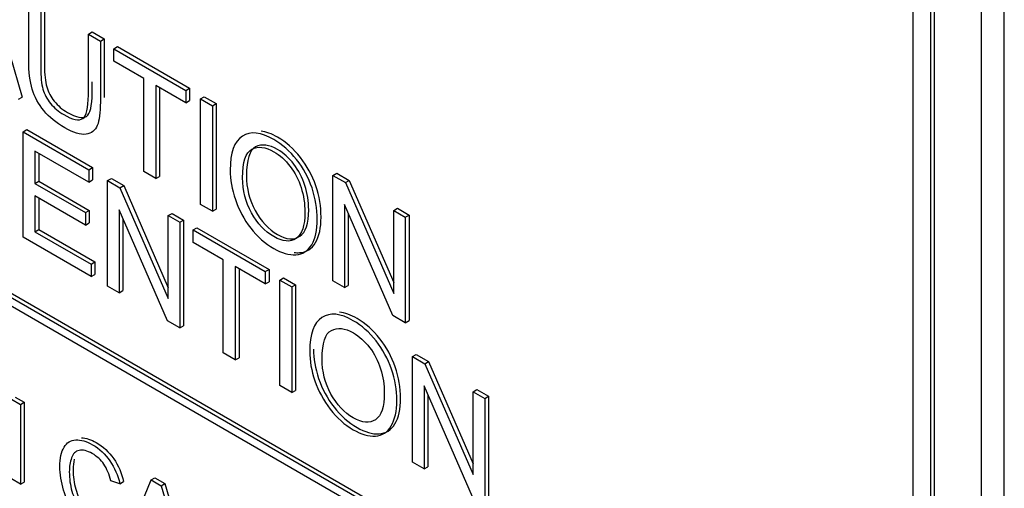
# Model space of a CAD drawing. Header units: inches. Extents: x 2 to 538, y -2 to 358.
# Tile 104 of 119: x 510.662 to 511.584, y 266.847 to 267.285. Entities that reach past the tile are written whole.
import ezdxf

# ---------------------------------------------------------------- set-up
doc = ezdxf.new("R2010")
doc.units = ezdxf.units.IN
doc.header["$MEASUREMENT"] = 0
doc.layers.add('Default', color=7, linetype='Continuous')
doc.layers.add('LAB20180', color=7, linetype='Continuous')

# ---------------------------------------------------------------- blocks, each defined once
blk = doc.blocks.new('SE6')
at = {"layer": 'LAB20180', "color": 7, "linetype": 'Continuous'}
for p, q in [((511.58423, 265.52508), (511.58423, 268.58695)), ((511.56302, 265.51284), (511.56302, 268.5747)), ((511.49903, 265.69917), (511.49903, 268.45409)), ((511.51529, 265.68978), (511.51529, 268.4447)), ((511.51882, 265.69182), (511.51882, 268.44674)), ((510.63007, 267.33173), (510.66475, 267.21293)), ((510.72666, 267.27188), (510.73019, 267.27392)), ((510.72666, 267.27188), (510.73793, 267.26537)), ((510.73019, 267.27392), (510.74147, 267.26741)), ((510.73793, 267.26537), (510.74147, 267.26741)), ((510.7504, 267.25817), (510.75394, 267.26021)), ((510.7504, 267.2466), (510.7504, 267.25817)), ((510.7504, 267.25817), (510.81789, 267.21921)), ((510.75394, 267.26021), (510.82143, 267.22125)), ((510.77848, 267.23039), (510.7504, 267.2466)), ((510.77848, 267.14319), (510.77848, 267.23039)), ((510.81789, 267.20763), (510.78976, 267.22388)), ((510.78976, 267.22388), (510.78976, 267.13668)), ((510.79329, 267.22184), (510.79329, 267.13872)), ((510.81789, 267.21921), (510.82143, 267.22125)), ((510.81789, 267.21921), (510.81789, 267.20763)), ((510.82143, 267.22125), (510.82143, 267.20967)), ((510.66122, 267.21089), (510.66475, 267.21293)), ((510.81789, 267.20763), (510.82143, 267.20967)), ((510.83156, 267.21132), (510.8351, 267.21336)), ((510.83156, 267.11254), (510.83156, 267.21132)), ((510.83156, 267.21132), (510.84278, 267.20484)), ((510.8351, 267.21336), (510.84632, 267.20688)), ((510.84278, 267.20484), (510.84632, 267.20688)), ((510.84632, 267.20688), (510.84632, 267.10811)), ((510.84278, 267.20484), (510.84278, 267.10606)), ((510.66549, 267.18054), (510.66903, 267.18258)), ((510.66549, 267.0817), (510.66549, 267.18054)), ((510.66549, 267.18054), (510.72717, 267.14493)), ((510.66903, 267.18258), (510.7307, 267.14697)), ((510.41043, 267.16624), (511.11754, 266.75799)), ((510.41397, 267.16828), (511.12108, 266.76003)), ((510.72717, 267.13336), (510.67671, 267.16249)), ((510.67671, 267.16249), (510.67671, 267.13211)), ((510.68025, 267.16045), (510.68025, 267.13415)), ((511.11754, 266.74983), (510.41043, 267.15808)), ((510.72717, 267.14493), (510.7307, 267.14697)), ((510.72717, 267.14493), (510.72717, 267.13336)), ((510.7307, 267.14697), (510.7307, 267.1354)), ((510.78976, 267.13668), (510.77848, 267.14319)), ((510.95571, 267.13964), (510.95925, 267.14168)), ((510.95925, 267.14168), (510.97087, 267.13497)), ((510.67671, 267.13211), (510.68025, 267.13415)), ((510.67671, 267.13211), (510.72392, 267.10485)), ((510.68025, 267.13415), (510.72746, 267.10689)), ((510.72717, 267.13336), (510.7307, 267.1354)), ((510.74465, 267.13484), (510.74819, 267.13688)), ((510.74465, 267.036), (510.74465, 267.13484)), ((510.74465, 267.13484), (510.75621, 267.12816)), ((510.74819, 267.13688), (510.75975, 267.1302)), ((510.78976, 267.13668), (510.79329, 267.13872)), ((510.95571, 267.04086), (510.95571, 267.13964)), ((510.95571, 267.13964), (510.96733, 267.13293)), ((510.96733, 267.13293), (510.97087, 267.13497)), ((510.96733, 267.13293), (511.01255, 267.02916)), ((510.97087, 267.13497), (511.01255, 267.03931)), ((510.75621, 267.12816), (510.75975, 267.1302)), ((510.75621, 267.12816), (510.80149, 267.02436)), ((510.75975, 267.1302), (510.80149, 267.0345)), ((510.72392, 267.09321), (510.67671, 267.12047)), ((510.67671, 267.12047), (510.67671, 267.08686)), ((510.68025, 267.11843), (510.68025, 267.0889)), ((510.72392, 267.10485), (510.72746, 267.10689)), ((510.72392, 267.10485), (510.72392, 267.09321)), ((510.72746, 267.10689), (510.72746, 267.09525)), ((510.80075, 267.00361), (510.75547, 267.10748)), ((510.75547, 267.10748), (510.75547, 267.02975)), ((510.84278, 267.10606), (510.83156, 267.11254)), ((510.84278, 267.10606), (510.84632, 267.10811)), ((511.01181, 267.00847), (510.96653, 267.11228)), ((510.96653, 267.11228), (510.96653, 267.03461)), ((511.01255, 267.10682), (511.01609, 267.10886)), ((511.01255, 267.02916), (511.01255, 267.10682)), ((511.01255, 267.10682), (511.02343, 267.10054)), ((511.01609, 267.10886), (511.02696, 267.10258)), ((510.72392, 267.09321), (510.72746, 267.09525)), ((510.75901, 267.09937), (510.75901, 267.03179)), ((510.80149, 267.10202), (510.80503, 267.10406)), ((510.80149, 267.02436), (510.80149, 267.10202)), ((510.80149, 267.10202), (510.81237, 267.09574)), ((510.80503, 267.10406), (510.8159, 267.09778)), ((510.81237, 267.09574), (510.8159, 267.09778)), ((510.81237, 267.09574), (510.81237, 266.9969)), ((510.8159, 267.09778), (510.8159, 266.99894)), ((510.97007, 267.10417), (510.97007, 267.03666)), ((511.02343, 267.10054), (511.02696, 267.10258)), ((511.02343, 267.10054), (511.02343, 267.00177)), ((511.02696, 267.10258), (511.02696, 267.00381)), ((510.67671, 267.08686), (510.68025, 267.0889)), ((510.67671, 267.08686), (510.72916, 267.05658)), ((510.68025, 267.0889), (510.7327, 267.05862)), ((510.82478, 267.08857), (510.82832, 267.09061)), ((510.82478, 267.077), (510.82478, 267.08857)), ((510.82478, 267.08857), (510.89227, 267.04961)), ((510.82832, 267.09061), (510.89581, 267.05165)), ((510.72916, 267.04494), (510.66549, 267.0817)), ((510.85292, 267.06076), (510.82478, 267.077)), ((510.72916, 267.05658), (510.7327, 267.05862)), ((510.7327, 267.05862), (510.7327, 267.04698)), ((510.85292, 266.97349), (510.85292, 267.06076)), ((510.72916, 267.05658), (510.72916, 267.04494)), ((510.89227, 267.03803), (510.86419, 267.05424)), ((510.86419, 267.05424), (510.86419, 266.96698)), ((510.86773, 267.0522), (510.86773, 266.96902)), ((510.89227, 267.04961), (510.89581, 267.05165)), ((510.89227, 267.04961), (510.89227, 267.03803)), ((510.89581, 267.05165), (510.89581, 267.04008)), ((510.72916, 267.04494), (510.7327, 267.04698)), ((510.89227, 267.03803), (510.89581, 267.04008)), ((510.90594, 267.04172), (510.90947, 267.04376)), ((510.90594, 266.94288), (510.90594, 267.04172)), ((510.90594, 267.04172), (510.91721, 267.03521)), ((510.90947, 267.04376), (510.92075, 267.03725)), ((510.96653, 267.03461), (510.95571, 267.04086)), ((510.75547, 267.02975), (510.74465, 267.036)), ((510.75547, 267.02975), (510.75901, 267.03179)), ((510.91721, 267.03521), (510.92075, 267.03725)), ((510.91721, 267.03521), (510.91721, 266.93637)), ((510.92075, 267.03725), (510.92075, 266.93841)), ((510.96653, 267.03461), (510.97007, 267.03666)), ((510.81237, 266.9969), (510.80075, 267.00361)), ((511.02343, 267.00177), (511.01181, 267.00847)), ((511.02343, 267.00177), (511.02696, 267.00381)), ((510.81237, 266.9969), (510.8159, 266.99894)), ((510.86419, 266.96698), (510.85292, 266.97349)), ((510.86419, 266.96698), (510.86773, 266.96902)), ((511.03009, 266.97004), (511.03363, 266.97208)), ((511.03009, 266.8712), (511.03009, 266.97004)), ((511.03009, 266.97004), (511.04171, 266.96333)), ((511.03363, 266.97208), (511.04525, 266.96537)), ((511.04171, 266.96333), (511.04525, 266.96537)), ((511.04171, 266.96333), (511.08699, 266.85952)), ((511.04525, 266.96537), (511.08699, 266.86967)), ((510.91721, 266.93637), (510.90594, 266.94288)), ((511.08619, 266.83881), (511.04097, 266.94265)), ((511.04097, 266.94265), (511.04097, 266.86492)), ((511.08699, 266.93719), (511.09052, 266.93923)), ((511.09052, 266.93923), (511.10134, 266.93298)), ((510.65464, 266.93011), (510.66316, 266.92519)), ((510.65817, 266.93215), (510.66669, 266.92723)), ((510.91721, 266.93637), (510.92075, 266.93841)), ((511.04451, 266.93453), (511.04451, 266.86696)), ((511.08699, 266.85952), (511.08699, 266.93719)), ((511.08699, 266.93719), (511.09781, 266.93094)), ((511.09781, 266.93094), (511.10134, 266.93298)), ((511.09781, 266.93094), (511.09781, 266.8321)), ((511.10134, 266.93298), (511.10134, 266.83414)), ((510.66316, 266.92519), (510.66669, 266.92723)), ((510.66316, 266.92519), (510.66316, 266.85055)), ((510.66669, 266.92723), (510.66669, 266.85259)), ((511.04097, 266.86492), (511.03009, 266.8712)), ((511.04097, 266.86492), (511.04451, 266.86696)), ((510.78543, 266.8546), (510.78896, 266.85664)), ((510.78896, 266.85664), (510.79839, 266.8512)), ((510.66316, 266.85055), (510.65464, 266.85547)), ((510.66316, 266.85055), (510.66669, 266.85259)), ((510.75608, 266.85107), (510.74773, 266.85361)), ((510.75608, 266.85107), (510.75961, 266.85311)), ((510.76072, 266.79422), (510.78543, 266.8546)), ((510.78543, 266.8546), (510.79485, 266.84916)), ((510.79485, 266.84916), (510.79839, 266.8512)), ((510.79485, 266.84916), (510.82106, 266.75938)), ((510.79839, 266.8512), (510.8246, 266.76142))]:
    blk.add_line(p, q, dxfattribs=at)
for points, knots in [([(510.73793, 267.26537), (510.73793, 267.24637), (510.73793, 267.22736), (510.73793, 267.20836), (510.73793, 267.19836), (510.73696, 267.19103), (510.73503, 267.18636), (510.73307, 267.18164), (510.72956, 267.17893), (510.71942, 267.17742), (510.71282, 267.17945), (510.69659, 267.18883), (510.69004, 267.19419), (510.68497, 267.20027), (510.67988, 267.20638), (510.67625, 267.21312), (510.67409, 267.22042), (510.67195, 267.22766), (510.67084, 267.23657), (510.67084, 267.24709), (510.67084, 267.2661), (510.67084, 267.2851), (510.67084, 267.30411)], [0, 0, 0, 0, 0.229161, 0.229161, 0.229161, 0.325775, 0.325775, 0.325775, 0.415775, 0.415775, 0.505774, 0.505774, 0.59267, 0.59267, 0.59267, 0.669455, 0.669455, 0.669455, 0.770846, 0.770846, 0.770846, 1, 1, 1, 1]), ([(510.6856, 267.29967), (510.6856, 267.28069), (510.6856, 267.2617), (510.6856, 267.24272), (510.6856, 267.23411), (510.68628, 267.2274), (510.68771, 267.2225), (510.6891, 267.21769), (510.69141, 267.21319), (510.69477, 267.20908), (510.69815, 267.20494), (510.70229, 267.20145), (510.71544, 267.19386), (510.72136, 267.19261), (510.72843, 267.19721), (510.73019, 267.20455), (510.73019, 267.21697), (510.73019, 267.22037), (510.73019, 267.22376), (510.73019, 267.22715)], [0, 0, 0, 0, 0.2723136, 0.2723136, 0.2723136, 0.3644183, 0.3644183, 0.3644183, 0.4249026, 0.4249026, 0.4249026, 0.4931733, 0.4931733, 0.6104384, 0.6104384, 0.7277035, 0.7277035, 0.7277035, 0.7763553, 0.7763553, 0.7763553, 0.7763553]), ([(510.68206, 267.29763), (510.68206, 267.27865), (510.68206, 267.25966), (510.68206, 267.24068), (510.68206, 267.23206), (510.68275, 267.22536), (510.68417, 267.22046), (510.68557, 267.21565), (510.68787, 267.21115), (510.69123, 267.20704), (510.69462, 267.2029), (510.69875, 267.19941), (510.71191, 267.19182), (510.71783, 267.19057), (510.72489, 267.19517), (510.72666, 267.2025), (510.72666, 267.21493), (510.72666, 267.23392), (510.72666, 267.2529), (510.72666, 267.27188)], [0, 0, 0, 0, 0.272314, 0.272314, 0.272314, 0.364418, 0.364418, 0.364418, 0.424903, 0.424903, 0.424903, 0.493173, 0.493173, 0.610438, 0.610438, 0.727704, 0.727704, 0.727704, 1, 1, 1, 1]), ([(510.85947, 267.1445), (510.85947, 267.16088), (510.86328, 267.17143), (510.87086, 267.1764), (510.8784, 267.18134), (510.88828, 267.18021), (510.90822, 267.1687), (510.91528, 267.16246), (510.9216, 267.15447), (510.92795, 267.14644), (510.93276, 267.13756), (510.93607, 267.1279), (510.93939, 267.11816), (510.94102, 267.1084), (510.94102, 267.08854), (510.93931, 267.08058), (510.93578, 267.07473), (510.93226, 267.0689), (510.92735, 267.06572), (510.9146, 267.06493), (510.90765, 267.06697), (510.89221, 267.07588), (510.88504, 267.08226), (510.87239, 267.0985), (510.86761, 267.10738), (510.86112, 267.12665), (510.85947, 267.13582), (510.85947, 267.1445)], [0, 0, 0, 0, 0.133447, 0.133447, 0.133447, 0.256218, 0.256218, 0.337096, 0.337096, 0.337096, 0.41739, 0.41739, 0.41739, 0.505072, 0.505072, 0.593922, 0.593922, 0.593922, 0.671214, 0.671214, 0.748505, 0.748505, 0.832337, 0.832337, 0.916168, 0.916168, 1, 1, 1, 1]), ([(510.91933, 267.06756), (510.9211, 267.06733), (510.92282, 267.06726), (510.93089, 267.06776), (510.9358, 267.07094), (510.93932, 267.07677), (510.94285, 267.08262), (510.94456, 267.09058), (510.94456, 267.11044), (510.94293, 267.12021), (510.9396, 267.12994), (510.9363, 267.13961), (510.93148, 267.14848), (510.92514, 267.15651), (510.91881, 267.1645), (510.91175, 267.17074), (510.89819, 267.17858), (510.89301, 267.18055), (510.88833, 267.18122)], [0.3083462, 0.3083462, 0.3083462, 0.3083462, 0.3287862, 0.3287862, 0.4060777, 0.4060777, 0.4060777, 0.4949283, 0.4949283, 0.5826099, 0.5826099, 0.5826099, 0.662904, 0.662904, 0.662904, 0.7437817, 0.7437817, 0.8014817, 0.8014817, 0.8014817, 0.8014817]), ([(510.87468, 267.13954), (510.87468, 267.15434), (510.87755, 267.16323), (510.88328, 267.16627), (510.88903, 267.16933), (510.89592, 267.16851), (510.90953, 267.16065), (510.91458, 267.15606), (510.9191, 267.15019), (510.92365, 267.14427), (510.92707, 267.13763), (510.93174, 267.12297), (510.93294, 267.11531), (510.93294, 267.09459), (510.93017, 267.08642), (510.92468, 267.08266), (510.91921, 267.07891), (510.91221, 267.07953), (510.89541, 267.08923), (510.88849, 267.09668), (510.88293, 267.10669), (510.87741, 267.11666), (510.87468, 267.12764), (510.87468, 267.13954)], [0, 0, 0, 0, 0.145082, 0.145082, 0.145082, 0.256708, 0.256708, 0.335643, 0.335643, 0.335643, 0.420871, 0.420871, 0.506099, 0.506099, 0.640927, 0.640927, 0.640927, 0.756995, 0.756995, 0.870725, 0.870725, 0.870725, 1, 1, 1, 1]), ([(510.87114, 267.1375), (510.87114, 267.1256), (510.87387, 267.11461), (510.8794, 267.10465), (510.88495, 267.09464), (510.89187, 267.08719), (510.90867, 267.07749), (510.91568, 267.07687), (510.92114, 267.08062), (510.92664, 267.08438), (510.9294, 267.09255), (510.9294, 267.11327), (510.92821, 267.12093), (510.92354, 267.13559), (510.92012, 267.14223), (510.91556, 267.14815), (510.91105, 267.15402), (510.906, 267.15861), (510.89238, 267.16647), (510.88549, 267.16729), (510.87974, 267.16423), (510.87402, 267.16119), (510.87114, 267.1523), (510.87114, 267.1375)], [0, 0, 0, 0, 0.129275, 0.129275, 0.129275, 0.243005, 0.243005, 0.359073, 0.359073, 0.359073, 0.493901, 0.493901, 0.579129, 0.579129, 0.664357, 0.664357, 0.664357, 0.743292, 0.743292, 0.854918, 0.854918, 0.854918, 1, 1, 1, 1]), ([(510.9339, 266.97487), (510.9339, 266.99118), (510.93772, 267.0018), (510.94529, 267.0067), (510.95289, 267.01162), (510.96272, 267.01058), (510.98259, 266.9991), (510.98971, 266.99282), (510.99604, 266.98477), (511.00233, 266.97674), (511.00714, 266.96797), (511.0105, 266.95827), (511.01387, 266.94853), (511.01546, 266.93877), (511.01546, 266.91891), (511.01369, 266.91098), (511.00674, 266.89921), (511.00179, 266.89609), (510.99541, 266.89569), (510.98899, 266.8953), (510.98208, 266.89734), (510.96665, 266.90625), (510.95947, 266.91256), (510.95315, 266.92075), (510.94686, 266.9289), (510.94205, 266.93775), (510.93874, 266.94741), (510.93545, 266.95705), (510.9339, 266.96619), (510.9339, 266.97487)], [0, 0, 0, 0, 0.133276, 0.133276, 0.133276, 0.256498, 0.256498, 0.337089, 0.337089, 0.337089, 0.417188, 0.417188, 0.417188, 0.50216, 0.50216, 0.588265, 0.588265, 0.67437, 0.67437, 0.67437, 0.752811, 0.752811, 0.837889, 0.837889, 0.837889, 0.91829, 0.91829, 0.91829, 1, 1, 1, 1]), ([(510.93744, 266.97691), (510.93744, 266.96823), (510.93899, 266.95909), (510.94228, 266.94946), (510.94558, 266.93979), (510.95039, 266.93094), (510.95669, 266.92279), (510.96301, 266.9146), (510.97018, 266.90829), (510.98562, 266.89938), (510.99252, 266.89734), (510.99894, 266.89773), (511.00532, 266.89813), (511.01028, 266.90125), (511.01723, 266.91302), (511.01899, 266.92095), (511.01899, 266.94081), (511.01741, 266.95057), (511.01404, 266.96031), (511.01068, 266.97001), (511.00587, 266.97879), (510.99957, 266.98681), (510.99325, 266.99486), (510.98613, 267.00114), (510.97223, 267.00917), (510.96673, 267.01117), (510.9618, 267.01167)], [0, 0, 0, 0, 0.0817102, 0.0817102, 0.0817102, 0.1621112, 0.1621112, 0.1621112, 0.2471893, 0.2471893, 0.32563, 0.32563, 0.32563, 0.4117349, 0.4117349, 0.4978399, 0.4978399, 0.5828118, 0.5828118, 0.5828118, 0.6629108, 0.6629108, 0.6629108, 0.7435016, 0.7435016, 0.8054982, 0.8054982, 0.8054982, 0.8054982]), ([(510.94552, 266.9679), (510.94552, 266.956), (510.94831, 266.94498), (510.95383, 266.93502), (510.95939, 266.925), (510.96625, 266.91759), (510.98311, 266.90786), (510.99011, 266.90723), (511.00105, 266.91473), (511.00378, 266.92295), (511.00378, 266.94367), (511.00264, 266.95129), (511.00031, 266.95863), (510.99796, 266.96599), (510.9945, 266.97257), (510.99, 266.97852), (510.98549, 266.98449), (510.98043, 266.98898), (510.96682, 266.99683), (510.95993, 266.99766), (510.95418, 266.9946), (510.94845, 266.99156), (510.94552, 266.9827), (510.94552, 266.9679)], [0, 0, 0, 0, 0.12936, 0.12936, 0.12936, 0.25362, 0.25362, 0.379572, 0.379572, 0.505523, 0.505523, 0.58514, 0.58514, 0.58514, 0.664225, 0.664225, 0.664225, 0.743181, 0.743181, 0.854837, 0.854837, 0.854837, 1, 1, 1, 1]), ([(510.72024, 266.8941), (510.72449, 266.89394), (510.72909, 266.89245), (510.74055, 266.88584), (510.74597, 266.88077), (510.7504, 266.87443), (510.75481, 266.86813), (510.75789, 266.86096), (510.75961, 266.85311)], [0.7203278, 0.7203278, 0.7203278, 0.7203278, 0.7998764, 0.7998764, 0.9025175, 0.9025175, 0.9025175, 1, 1, 1, 1]), ([(510.75715, 266.81994), (510.75534, 266.81288), (510.75212, 266.80858), (510.74282, 266.8054), (510.73714, 266.80659), (510.72345, 266.81449), (510.71777, 266.81936), (510.71343, 266.82515), (510.70905, 266.83098), (510.70572, 266.83765), (510.70348, 266.84516), (510.70126, 266.85263), (510.70004, 266.86002), (510.70004, 266.87487), (510.70133, 266.88094), (510.7065, 266.88949), (510.71016, 266.8918), (510.71489, 266.89204), (510.71964, 266.89229), (510.72483, 266.89083), (510.73701, 266.8838), (510.74243, 266.87873), (510.74687, 266.87239), (510.75127, 266.86609), (510.75435, 266.85892), (510.75608, 266.85107)], [0, 0, 0, 0, 0.104784, 0.104784, 0.209567, 0.209567, 0.317021, 0.317021, 0.317021, 0.409636, 0.409636, 0.409636, 0.50368, 0.50368, 0.606274, 0.606274, 0.708868, 0.708868, 0.708868, 0.799876, 0.799876, 0.902518, 0.902518, 0.902518, 1, 1, 1, 1]), ([(510.74773, 266.85361), (510.74622, 266.85989), (510.74403, 266.86513), (510.73834, 266.87338), (510.73473, 266.87671), (510.72543, 266.88208), (510.72126, 266.8831), (510.71795, 266.88228), (510.71458, 266.88145), (510.71222, 266.87912), (510.71089, 266.87522), (510.70957, 266.87136), (510.70886, 266.867), (510.70886, 266.85572), (510.70968, 266.84973), (510.71127, 266.84404), (510.71285, 266.8384), (510.71536, 266.83343), (510.71872, 266.82915), (510.72211, 266.82484), (510.72578, 266.82155), (510.73451, 266.81651), (510.73856, 266.81576), (510.74519, 266.8183), (510.74747, 266.82175), (510.74863, 266.82734)], [0, 0, 0, 0, 0.092496, 0.092496, 0.184992, 0.184992, 0.290309, 0.290309, 0.290309, 0.385664, 0.385664, 0.385664, 0.479089, 0.479089, 0.59988, 0.59988, 0.59988, 0.694276, 0.694276, 0.694276, 0.782596, 0.782596, 0.891298, 0.891298, 1, 1, 1, 1]), ([(510.71347, 266.87393), (510.71277, 266.87094), (510.7124, 266.86768), (510.7124, 266.85776), (510.71322, 266.85177), (510.71481, 266.84608), (510.71639, 266.84044), (510.7189, 266.83547), (510.72226, 266.8312), (510.72564, 266.82688), (510.72931, 266.82359), (510.73805, 266.81855), (510.7421, 266.8178), (510.74872, 266.82034), (510.751, 266.82379), (510.75217, 266.82938)], [0.4115696, 0.4115696, 0.4115696, 0.4115696, 0.4790888, 0.4790888, 0.5998805, 0.5998805, 0.5998805, 0.6942755, 0.6942755, 0.6942755, 0.7825959, 0.7825959, 0.891298, 0.891298, 1, 1, 1, 1])]:
    blk.add_open_spline(points, degree=3, knots=knots, dxfattribs=at)
blk.add_open_spline([(510.74147, 267.26741), (510.74147, 267.2491), (510.74147, 267.23079), (510.74147, 267.21248)], degree=3, dxfattribs=at)

msp = doc.modelspace()

# ---------------------------------------------------------------- block references
at = {"layer": 'Default'}
msp.add_blockref('SE6', (0, 0), dxfattribs=at)

doc.saveas('drawing.dxf')
